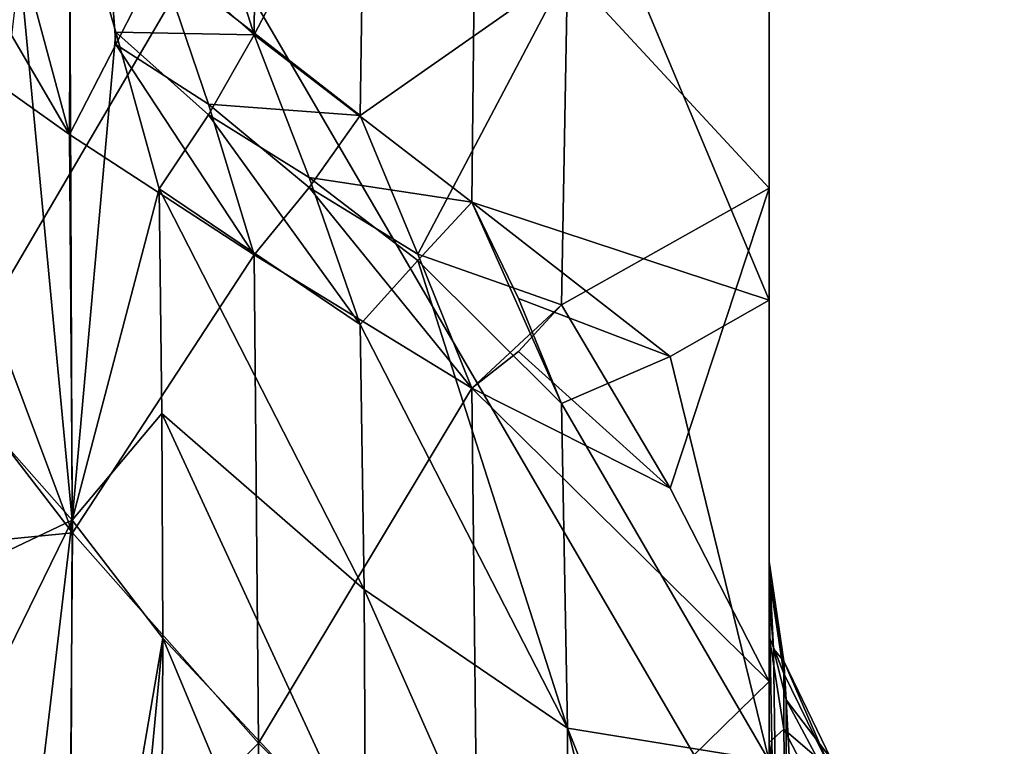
# Model space of a CAD drawing. Header units: millimetres. Extents: x -41 to 11, y -3 to 963.
# Tile 144 of 256: x -25.56 to -24.13, y 57.34 to 58.4. Entities that reach past the tile are written whole.
import ezdxf

# ---------------------------------------------------------------- set-up
doc = ezdxf.new("R2010")
doc.units = ezdxf.units.MM
doc.header["$LTSCALE"] = 65.185185
for name, color, linetype in [('1168', 7, 'CONTINUOUS'), ('1172', 7, 'CONTINUOUS'), ('1173', 7, 'CONTINUOUS'), ('1180', 7, 'CONTINUOUS'), ('1215', 7, 'CONTINUOUS'), ('1216', 7, 'CONTINUOUS'), ('1305', 7, 'CONTINUOUS'), ('1306', 7, 'CONTINUOUS'), ('1308', 7, 'CONTINUOUS'), ('1309', 7, 'CONTINUOUS'), ('1339', 7, 'CONTINUOUS'), ('1340', 7, 'CONTINUOUS'), ('1341', 7, 'CONTINUOUS'), ('1414', 7, 'CONTINUOUS'), ('1415', 7, 'CONTINUOUS'), ('1416', 7, 'CONTINUOUS'), ('1512', 7, 'CONTINUOUS'), ('1513', 7, 'CONTINUOUS'), ('1562', 7, 'CONTINUOUS'), ('1564', 7, 'CONTINUOUS'), ('1569', 7, 'CONTINUOUS'), ('1570', 7, 'CONTINUOUS'), ('1660', 7, 'CONTINUOUS'), ('3400', 7, 'CONTINUOUS'), ('3402', 7, 'CONTINUOUS'), ('3463', 7, 'CONTINUOUS'), ('3464', 7, 'CONTINUOUS')]:
    doc.layers.add(name, color=color, linetype=linetype)

msp = doc.modelspace()

# ---------------------------------------------------------------- linework, layer by layer
at = {"layer": '1168', "linetype": 'Continuous'}
for points in [[(-24.475, 57.3471, -24.8295), (-24.4515, 56.5967, -25.5155), (-24.475, 56.6181, -25.7112), (-24.475, 57.3471, -24.8295)], [(-24.4515, 57.2222, -24.7435), (-24.4515, 56.5967, -25.5155), (-24.475, 57.3471, -24.8295), (-24.4515, 57.2222, -24.7435)]]:
    msp.add_3dface(points, dxfattribs=at)
at = {"layer": '1172', "linetype": 'Continuous'}
for points in [[(-24.475, 60.0933, -17.5001), (-24.475, 57.1424, -17.6223), (-24.475, 65.494, -39.218), (-24.475, 60.0933, -17.5001)], [(-24.475, 65.494, -39.218), (-24.475, 57.1424, -17.6223), (-24.475, 64.8555, -38.8933), (-24.475, 65.494, -39.218)], [(-24.475, 64.8555, -38.8933), (-24.475, 57.1424, -17.6223), (-24.475, 64.2409, -38.5258), (-24.475, 64.8555, -38.8933)], [(-24.475, 64.2409, -38.5258), (-24.475, 57.1424, -17.6223), (-24.475, 63.3917, -38.3417), (-24.475, 64.2409, -38.5258)], [(-24.475, 57.4358, -63.9234), (-24.475, 63.5307, -82.4795), (-24.475, 58.1517, -63.9124), (-24.475, 57.4358, -63.9234)], [(-24.475, 63.5307, -82.4795), (-24.475, 62.4399, -78.4085), (-24.475, 58.1517, -63.9124), (-24.475, 63.5307, -82.4795)], [(-24.475, 62.8576, -84.3777), (-24.475, 63.5307, -82.4795), (-24.475, 57.4358, -63.9234), (-24.475, 62.8576, -84.3777)], [(-24.475, 63.3917, -38.3417), (-24.475, 57.1424, -17.6223), (-24.475, 62.5642, -38.0766), (-24.475, 63.3917, -38.3417)], [(-24.475, 59.9067, -84.4999), (-24.475, 62.8576, -84.3777), (-24.475, 54.506, -62.782), (-24.475, 59.9067, -84.4999)], [(-24.475, 54.506, -62.782), (-24.475, 62.8576, -84.3777), (-24.475, 55.1445, -63.1067), (-24.475, 54.506, -62.782)], [(-24.475, 55.1445, -63.1067), (-24.475, 62.8576, -84.3777), (-24.475, 55.7591, -63.4742), (-24.475, 55.1445, -63.1067)], [(-24.475, 55.7591, -63.4742), (-24.475, 62.8576, -84.3777), (-24.475, 56.6083, -63.6583), (-24.475, 55.7591, -63.4742)], [(-24.475, 56.6083, -63.6583), (-24.475, 62.8576, -84.3777), (-24.475, 57.4358, -63.9234), (-24.475, 56.6083, -63.6583)], [(-24.475, 62.5642, -38.0766), (-24.475, 56.4693, -19.5205), (-24.475, 61.8483, -38.0876), (-24.475, 62.5642, -38.0766)], [(-24.475, 57.1424, -17.6223), (-24.475, 56.4693, -19.5205), (-24.475, 62.5642, -38.0766), (-24.475, 57.1424, -17.6223)], [(-24.475, 62.4399, -78.4085), (-24.475, 62.3904, -78.0871), (-24.475, 58.1517, -63.9124), (-24.475, 62.4399, -78.4085)], [(-24.475, 58.1517, -63.9124), (-24.475, 62.4109, -77.7657), (-24.475, 58.867, -63.9505), (-24.475, 58.1517, -63.9124)], [(-24.475, 62.3904, -78.0871), (-24.475, 62.4109, -77.7657), (-24.475, 58.1517, -63.9124), (-24.475, 62.3904, -78.0871)], [(-24.475, 57.6096, -23.9129), (-24.475, 57.5891, -24.2343), (-24.475, 61.8483, -38.0876), (-24.475, 57.6096, -23.9129)], [(-24.475, 56.4693, -19.5205), (-24.475, 57.5601, -23.5915), (-24.475, 61.8483, -38.0876), (-24.475, 56.4693, -19.5205)], [(-24.475, 57.5601, -23.5915), (-24.475, 57.6096, -23.9129), (-24.475, 61.8483, -38.0876), (-24.475, 57.5601, -23.5915)], [(-24.475, 61.8483, -38.0876), (-24.475, 57.5891, -24.2343), (-24.475, 61.133, -38.0495), (-24.475, 61.8483, -38.0876)], [(-24.475, 57.5891, -24.2343), (-24.475, 57.501, -24.5436), (-24.475, 61.133, -38.0495), (-24.475, 57.5891, -24.2343)], [(-24.475, 57.501, -24.5436), (-24.475, 57.3471, -24.8295), (-24.475, 61.133, -38.0495), (-24.475, 57.501, -24.5436)], [(-24.475, 61.133, -38.0495), (-24.475, 57.3471, -24.8295), (-24.475, 60.422, -37.9628), (-24.475, 61.133, -38.0495)], [(-24.475, 57.3471, -24.8295), (-24.475, 56.6181, -25.7112), (-24.475, 60.422, -37.9628), (-24.475, 57.3471, -24.8295)], [(-24.475, 60.422, -37.9628), (-24.475, 56.6181, -25.7112), (-24.475, 59.7188, -37.8276), (-24.475, 60.422, -37.9628)], [(-24.475, 56.9574, -84.3613), (-24.475, 59.9067, -84.4999), (-24.475, 50.8076, -60.1924), (-24.475, 56.9574, -84.3613)], [(-24.475, 50.8076, -60.1924), (-24.475, 59.9067, -84.4999), (-24.475, 51.2966, -60.7159), (-24.475, 50.8076, -60.1924)], [(-24.475, 51.2966, -60.7159), (-24.475, 59.9067, -84.4999), (-24.475, 51.7483, -61.2713), (-24.475, 51.2966, -60.7159)], [(-24.475, 51.7483, -61.2713), (-24.475, 59.9067, -84.4999), (-24.475, 52.4833, -61.7348), (-24.475, 51.7483, -61.2713)], [(-24.475, 52.4833, -61.7348), (-24.475, 59.9067, -84.4999), (-24.475, 53.1703, -62.2669), (-24.475, 52.4833, -61.7348)], [(-24.475, 53.1703, -62.2669), (-24.475, 59.9067, -84.4999), (-24.475, 53.8468, -62.5015), (-24.475, 53.1703, -62.2669)], [(-24.475, 53.8468, -62.5015), (-24.475, 59.9067, -84.4999), (-24.475, 54.506, -62.782), (-24.475, 53.8468, -62.5015)], [(-24.475, 59.7188, -37.8276), (-24.475, 55.7454, -26.4513), (-24.475, 58.8578, -37.945), (-24.475, 59.7188, -37.8276)], [(-24.475, 56.6181, -25.7112), (-24.475, 55.7454, -26.4513), (-24.475, 59.7188, -37.8276), (-24.475, 56.6181, -25.7112)], [(-24.475, 58.8578, -37.945), (-24.475, 55.7454, -26.4513), (-24.475, 57.9895, -37.9789), (-24.475, 58.8578, -37.945)], [(-24.475, 57.9895, -37.9789), (-24.475, 54.7562, -27.0265), (-24.475, 57.3205, -38.2341), (-24.475, 57.9895, -37.9789)], [(-24.475, 55.7454, -26.4513), (-24.475, 54.7562, -27.0265), (-24.475, 57.9895, -37.9789), (-24.475, 55.7454, -26.4513)]]:
    msp.add_3dface(points, dxfattribs=at)
at = {"layer": '1173', "linetype": 'Continuous'}
for points in [[(-26.1855, 59.9251, -84.4402), (-24.475, 59.9067, -84.4999), (-26.1855, 56.986, -84.3042), (-26.1855, 59.9251, -84.4402)], [(-24.475, 59.9067, -84.4999), (-24.475, 56.9574, -84.3613), (-26.1855, 56.986, -84.3042), (-24.475, 59.9067, -84.4999)]]:
    msp.add_3dface(points, dxfattribs=at)
at = {"layer": '1180', "linetype": 'Continuous'}
for points in [[(-24.475, 57.1424, -17.6223), (-24.475, 60.0933, -17.5001), (-26.1855, 60.0749, -17.5598), (-24.475, 57.1424, -17.6223)], [(-26.1855, 57.1352, -17.6827), (-24.475, 57.1424, -17.6223), (-26.1855, 60.0749, -17.5598), (-26.1855, 57.1352, -17.6827)]]:
    msp.add_3dface(points, dxfattribs=at)
at = {"layer": '1215', "linetype": 'Continuous'}
for points in [[(-24.475, 57.5891, -24.2343), (-24.475, 57.6096, -23.9129), (-24.4537, 57.4471, -24.2095), (-24.475, 57.5891, -24.2343)], [(-24.475, 57.6096, -23.9129), (-24.475, 57.5601, -23.5915), (-24.4686, 57.4832, -23.6121), (-24.475, 57.6096, -23.9129)], [(-24.475, 57.6096, -23.9129), (-24.4686, 57.4832, -23.6121), (-24.4536, 57.4652, -23.9184), (-24.475, 57.6096, -23.9129)], [(-24.475, 57.6096, -23.9129), (-24.4536, 57.4652, -23.9184), (-24.4537, 57.4471, -24.2095), (-24.475, 57.6096, -23.9129)], [(-24.475, 57.501, -24.5436), (-24.475, 57.5891, -24.2343), (-24.4537, 57.4471, -24.2095), (-24.475, 57.501, -24.5436)], [(-24.475, 57.3471, -24.8295), (-24.475, 57.501, -24.5436), (-24.4536, 57.3664, -24.4905), (-24.475, 57.3471, -24.8295)], [(-24.4536, 57.3664, -24.4905), (-24.475, 57.501, -24.5436), (-24.4537, 57.4471, -24.2095), (-24.4536, 57.3664, -24.4905)], [(-24.4686, 57.4832, -23.6121), (-24.4499, 57.4089, -23.632), (-24.4536, 57.4652, -23.9184), (-24.4686, 57.4832, -23.6121)], [(-24.4536, 57.4652, -23.9184), (-24.3851, 57.3076, -24.1855), (-24.4537, 57.4471, -24.2095), (-24.4536, 57.4652, -23.9184)], [(-24.4536, 57.4652, -23.9184), (-24.4499, 57.4089, -23.632), (-24.3851, 57.3238, -23.9248), (-24.4536, 57.4652, -23.9184)], [(-24.4536, 57.4652, -23.9184), (-24.3851, 57.3238, -23.9248), (-24.3851, 57.3076, -24.1855), (-24.4536, 57.4652, -23.9184)], [(-24.3851, 57.3076, -24.1855), (-24.4536, 57.3664, -24.4905), (-24.4537, 57.4471, -24.2095), (-24.3851, 57.3076, -24.1855)], [(-24.4499, 57.4089, -23.632), (-24.3783, 57.2747, -23.668), (-24.3851, 57.3238, -23.9248), (-24.4499, 57.4089, -23.632)], [(-24.4515, 57.2222, -24.7435), (-24.475, 57.3471, -24.8295), (-24.4536, 57.3664, -24.4905), (-24.4515, 57.2222, -24.7435)], [(-24.3851, 57.2353, -24.4371), (-24.4515, 57.2222, -24.7435), (-24.4536, 57.3664, -24.4905), (-24.3851, 57.2353, -24.4371)], [(-24.3851, 57.2353, -24.4371), (-24.4536, 57.3664, -24.4905), (-24.3851, 57.3076, -24.1855), (-24.3851, 57.2353, -24.4371)]]:
    msp.add_3dface(points, dxfattribs=at)
at = {"layer": '1216', "linetype": 'Continuous'}
for points in [[(-24.475, 57.5601, -23.5915), (-24.475, 56.4693, -19.5205), (-24.4519, 56.324, -19.5594), (-24.475, 57.5601, -23.5915)], [(-24.4686, 57.4832, -23.6121), (-24.475, 57.5601, -23.5915), (-24.4519, 56.324, -19.5594), (-24.4686, 57.4832, -23.6121)], [(-24.4499, 57.4089, -23.632), (-24.4686, 57.4832, -23.6121), (-24.4519, 56.324, -19.5594), (-24.4499, 57.4089, -23.632)], [(-24.3852, 56.1931, -19.5945), (-24.4499, 57.4089, -23.632), (-24.4519, 56.324, -19.5594), (-24.3852, 56.1931, -19.5945)], [(-24.3783, 57.2747, -23.668), (-24.4499, 57.4089, -23.632), (-24.3852, 56.1931, -19.5945), (-24.3783, 57.2747, -23.668)]]:
    msp.add_3dface(points, dxfattribs=at)
at = {"layer": '1305', "linetype": 'Continuous'}
for points in [[(-25.0686, 58.2576, -61.7698), (-25.0627, 58.6547, -61.8037), (-25.3607, 58.4847, -60.5698), (-25.0686, 58.2576, -61.7698)], [(-25.2887, 58.2738, -60.8345), (-25.0686, 58.2576, -61.7698), (-25.3607, 58.4847, -60.5698), (-25.2887, 58.2738, -60.8345)], [(-25.1426, 58.1527, -61.4328), (-25.0686, 58.2576, -61.7698), (-25.2887, 58.2738, -60.8345), (-25.1426, 58.1527, -61.4328)], [(-25.2228, 58.0553, -61.0963), (-25.1426, 58.1527, -61.4328), (-25.2887, 58.2738, -60.8345), (-25.2228, 58.0553, -61.0963)]]:
    msp.add_3dface(points, dxfattribs=at)
at = {"layer": '1306', "linetype": 'Continuous'}
for points in [[(-25.0627, 58.6547, -61.8037), (-25.0686, 58.2576, -61.7698), (-24.7676, 58.4686, -62.903), (-25.0627, 58.6547, -61.8037)], [(-24.7676, 58.4686, -62.903), (-25.0686, 58.2576, -61.7698), (-24.9849, 58.0559, -62.0517), (-24.7676, 58.4686, -62.903)], [(-24.7763, 57.9824, -62.8618), (-24.7676, 58.4686, -62.903), (-24.9849, 58.0559, -62.0517), (-24.7763, 57.9824, -62.8618)], [(-24.9065, 57.8615, -62.3389), (-24.7763, 57.9824, -62.8618), (-24.9849, 58.0559, -62.0517), (-24.9065, 57.8615, -62.3389)], [(-24.839, 57.9145, -62.6014), (-24.7763, 57.9824, -62.8618), (-24.9065, 57.8615, -62.3389), (-24.839, 57.9145, -62.6014)]]:
    msp.add_3dface(points, dxfattribs=at)
at = {"layer": '1308', "linetype": 'Continuous'}
for points in [[(-24.475, 58.1517, -63.9124), (-24.475, 58.867, -63.9505), (-24.7676, 58.4686, -62.903), (-24.475, 58.1517, -63.9124)], [(-24.475, 58.1517, -63.9124), (-24.7676, 58.4686, -62.903), (-24.7763, 57.9824, -62.8618), (-24.475, 58.1517, -63.9124)], [(-24.475, 58.1517, -63.9124), (-24.7763, 57.9824, -62.8618), (-24.6185, 57.7161, -63.3935), (-24.475, 58.1517, -63.9124)], [(-24.475, 57.4358, -63.9234), (-24.475, 58.1517, -63.9124), (-24.6185, 57.7161, -63.3935), (-24.475, 57.4358, -63.9234)]]:
    msp.add_3dface(points, dxfattribs=at)
at = {"layer": '1309', "linetype": 'Continuous'}
for points in [[(-24.7763, 57.9824, -62.8618), (-24.839, 57.9145, -62.6014), (-24.6185, 57.7161, -63.3935), (-24.7763, 57.9824, -62.8618)], [(-24.839, 57.9145, -62.6014), (-24.9065, 57.8615, -62.3389), (-24.6185, 57.7161, -63.3935), (-24.839, 57.9145, -62.6014)], [(-24.475, 57.4358, -63.9234), (-24.9065, 57.8615, -62.3389), (-24.8973, 57.0224, -62.1125), (-24.475, 57.4358, -63.9234)], [(-24.9065, 57.8615, -62.3389), (-24.475, 57.4358, -63.9234), (-24.6185, 57.7161, -63.3935), (-24.9065, 57.8615, -62.3389)], [(-24.475, 56.6083, -63.6583), (-24.475, 57.4358, -63.9234), (-24.8973, 57.0224, -62.1125), (-24.475, 56.6083, -63.6583)]]:
    msp.add_3dface(points, dxfattribs=at)
at = {"layer": '1339', "linetype": 'Continuous'}
for points in [[(-24.9065, 58.1314, -39.6135), (-24.7763, 57.839, -39.1635), (-24.9849, 58.0469, -39.9499), (-24.9065, 58.1314, -39.6135)], [(-24.839, 57.9919, -39.385), (-24.7763, 57.839, -39.1635), (-24.9065, 58.1314, -39.6135), (-24.839, 57.9919, -39.385)], [(-24.9849, 58.0469, -39.9499), (-24.7676, 57.3679, -39.2911), (-25.0686, 57.9538, -40.2838), (-24.9849, 58.0469, -39.9499)], [(-24.7763, 57.839, -39.1635), (-24.7676, 57.3679, -39.2911), (-24.9849, 58.0469, -39.9499), (-24.7763, 57.839, -39.1635)], [(-25.0686, 57.9538, -40.2838), (-24.7676, 57.3679, -39.2911), (-25.0627, 57.5691, -40.3878), (-25.0686, 57.9538, -40.2838)], [(-24.7676, 57.3679, -39.2911), (-24.7646, 56.8966, -39.4178), (-25.0627, 57.5691, -40.3878), (-24.7676, 57.3679, -39.2911)], [(-25.0627, 57.5691, -40.3878), (-24.7646, 56.8966, -39.4178), (-25.0608, 57.1842, -40.4912), (-25.0627, 57.5691, -40.3878)]]:
    msp.add_3dface(points, dxfattribs=at)
at = {"layer": '1340', "linetype": 'Continuous'}
for points in [[(-24.475, 57.9895, -37.9789), (-24.475, 57.3205, -38.2341), (-24.6185, 57.9074, -38.5728), (-24.475, 57.9895, -37.9789)], [(-24.475, 57.3205, -38.2341), (-24.7763, 57.839, -39.1635), (-24.6185, 57.9074, -38.5728), (-24.475, 57.3205, -38.2341)], [(-24.475, 57.3205, -38.2341), (-24.7676, 57.3679, -39.2911), (-24.7763, 57.839, -39.1635), (-24.475, 57.3205, -38.2341)], [(-24.475, 56.6354, -38.443), (-24.615, 56.7663, -38.9317), (-24.7676, 57.3679, -39.2911), (-24.475, 56.6354, -38.443)], [(-24.615, 56.7663, -38.9317), (-24.7646, 56.8966, -39.4178), (-24.7676, 57.3679, -39.2911), (-24.615, 56.7663, -38.9317)], [(-24.475, 57.3205, -38.2341), (-24.475, 56.6354, -38.443), (-24.7676, 57.3679, -39.2911), (-24.475, 57.3205, -38.2341)]]:
    msp.add_3dface(points, dxfattribs=at)
at = {"layer": '1341', "linetype": 'Continuous'}
for points in [[(-24.475, 57.9895, -37.9789), (-24.9065, 58.1314, -39.6135), (-24.8973, 58.9973, -39.5393), (-24.475, 57.9895, -37.9789)], [(-24.475, 58.8578, -37.945), (-24.475, 57.9895, -37.9789), (-24.8973, 58.9973, -39.5393), (-24.475, 58.8578, -37.945)], [(-24.9065, 58.1314, -39.6135), (-24.475, 57.9895, -37.9789), (-24.6185, 57.9074, -38.5728), (-24.9065, 58.1314, -39.6135)], [(-24.839, 57.9919, -39.385), (-24.9065, 58.1314, -39.6135), (-24.6185, 57.9074, -38.5728), (-24.839, 57.9919, -39.385)], [(-24.7763, 57.839, -39.1635), (-24.839, 57.9919, -39.385), (-24.6185, 57.9074, -38.5728), (-24.7763, 57.839, -39.1635)]]:
    msp.add_3dface(points, dxfattribs=at)
at = {"layer": '1414', "linetype": 'Continuous'}
for points in [[(-25.4908, 58.2299, -59.9213), (-25.4868, 59.2154, -59.9683), (-25.563, 58.4977, -59.5926), (-25.4908, 58.2299, -59.9213)], [(-25.4233, 58.3605, -60.245), (-25.4868, 59.2154, -59.9683), (-25.4908, 58.2299, -59.9213), (-25.4233, 58.3605, -60.245)], [(-25.3607, 58.4847, -60.5698), (-25.4868, 59.2154, -59.9683), (-25.4233, 58.3605, -60.245), (-25.3607, 58.4847, -60.5698)]]:
    msp.add_3dface(points, dxfattribs=at)
at = {"layer": '1415', "linetype": 'Continuous'}
for points in [[(-25.2887, 58.2738, -60.8345), (-25.3607, 58.4847, -60.5698), (-25.4233, 58.3605, -60.245), (-25.2887, 58.2738, -60.8345)], [(-25.2228, 58.0553, -61.0963), (-25.4233, 58.3605, -60.245), (-25.4908, 58.2299, -59.9213), (-25.2228, 58.0553, -61.0963)], [(-25.2228, 58.0553, -61.0963), (-25.2887, 58.2738, -60.8345), (-25.4233, 58.3605, -60.245), (-25.2228, 58.0553, -61.0963)], [(-25.2228, 58.0553, -61.0963), (-25.4908, 58.2299, -59.9213), (-25.4864, 57.6513, -59.7655), (-25.2228, 58.0553, -61.0963)], [(-25.2161, 57.3459, -60.9051), (-25.2228, 58.0553, -61.0963), (-25.4864, 57.6513, -59.7655), (-25.2161, 57.3459, -60.9051)], [(-25.4908, 57.0723, -59.6112), (-25.2161, 57.3459, -60.9051), (-25.4864, 57.6513, -59.7655), (-25.4908, 57.0723, -59.6112)], [(-25.2228, 56.636, -60.7161), (-25.2161, 57.3459, -60.9051), (-25.4908, 57.0723, -59.6112), (-25.2228, 56.636, -60.7161)]]:
    msp.add_3dface(points, dxfattribs=at)
at = {"layer": '1416', "linetype": 'Continuous'}
for points in [[(-25.7069, 58.6001, -58.8672), (-25.7797, 58.4354, -58.4643), (-25.4908, 58.2299, -59.9213), (-25.7069, 58.6001, -58.8672)], [(-25.7069, 58.6001, -58.8672), (-25.4908, 58.2299, -59.9213), (-25.563, 58.4977, -59.5926), (-25.7069, 58.6001, -58.8672)], [(-25.4908, 58.2299, -59.9213), (-25.7797, 58.4354, -58.4643), (-25.4864, 57.6513, -59.7655), (-25.4908, 58.2299, -59.9213)], [(-25.4864, 57.6513, -59.7655), (-25.7797, 58.4354, -58.4643), (-25.7775, 58.0292, -58.3551), (-25.4864, 57.6513, -59.7655)], [(-25.7797, 57.6228, -58.2465), (-25.4864, 57.6513, -59.7655), (-25.7775, 58.0292, -58.3551), (-25.7797, 57.6228, -58.2465)], [(-25.4908, 57.0723, -59.6112), (-25.4864, 57.6513, -59.7655), (-25.7797, 57.6228, -58.2465), (-25.4908, 57.0723, -59.6112)], [(-25.4908, 57.0723, -59.6112), (-25.7797, 57.6228, -58.2465), (-25.7069, 57.2788, -58.5132), (-25.4908, 57.0723, -59.6112)]]:
    msp.add_3dface(points, dxfattribs=at)
at = {"layer": '1512', "linetype": 'Continuous'}
for points in [[(-25.2228, 58.3743, -40.8474), (-25.1426, 58.1676, -40.5646), (-25.2887, 58.2585, -41.1682), (-25.2228, 58.3743, -40.8474)], [(-25.2887, 58.2585, -41.1682), (-25.0686, 57.9538, -40.2838), (-25.3607, 58.1509, -41.489), (-25.2887, 58.2585, -41.1682)], [(-25.1426, 58.1676, -40.5646), (-25.0686, 57.9538, -40.2838), (-25.2887, 58.2585, -41.1682), (-25.1426, 58.1676, -40.5646)], [(-25.0686, 57.9538, -40.2838), (-25.0627, 57.5691, -40.3878), (-25.3607, 58.1509, -41.489), (-25.0686, 57.9538, -40.2838)], [(-25.3607, 58.1509, -41.489), (-25.0627, 57.5691, -40.3878), (-25.3565, 57.8248, -41.577), (-25.3607, 58.1509, -41.489)], [(-25.0627, 57.5691, -40.3878), (-25.0608, 57.1842, -40.4912), (-25.3565, 57.8248, -41.577), (-25.0627, 57.5691, -40.3878)], [(-25.3565, 57.8248, -41.577), (-25.0608, 57.1842, -40.4912), (-25.3551, 57.4986, -41.6647), (-25.3565, 57.8248, -41.577)], [(-25.3551, 57.4986, -41.6647), (-25.0627, 56.7991, -40.5941), (-25.3565, 57.1723, -41.7519), (-25.3551, 57.4986, -41.6647)], [(-25.0608, 57.1842, -40.4912), (-25.0627, 56.7991, -40.5941), (-25.3551, 57.4986, -41.6647), (-25.0608, 57.1842, -40.4912)]]:
    msp.add_3dface(points, dxfattribs=at)
at = {"layer": '1513', "linetype": 'Continuous'}
for points in [[(-24.8973, 58.9973, -39.5393), (-25.2228, 58.3743, -40.8474), (-25.2161, 59.1063, -40.7845), (-24.8973, 58.9973, -39.5393)], [(-24.8973, 58.9973, -39.5393), (-24.9065, 58.1314, -39.6135), (-25.2228, 58.3743, -40.8474), (-24.8973, 58.9973, -39.5393)], [(-24.9065, 58.1314, -39.6135), (-25.1426, 58.1676, -40.5646), (-25.2228, 58.3743, -40.8474), (-24.9065, 58.1314, -39.6135)], [(-24.9065, 58.1314, -39.6135), (-24.9849, 58.0469, -39.9499), (-25.1426, 58.1676, -40.5646), (-24.9065, 58.1314, -39.6135)], [(-24.9849, 58.0469, -39.9499), (-25.0686, 57.9538, -40.2838), (-25.1426, 58.1676, -40.5646), (-24.9849, 58.0469, -39.9499)]]:
    msp.add_3dface(points, dxfattribs=at)
at = {"layer": '1562', "linetype": 'Continuous'}
msp.add_3dface([(-25.6411, 57.355, -43.0692), (-25.5629, 57.028, -42.7985), (-25.7069, 57.2552, -43.4954), (-25.6411, 57.355, -43.0692)], dxfattribs=at)
at = {"layer": '1564', "linetype": 'Continuous'}
for points in [[(-25.638, 57.8402, -42.9397), (-25.4868, 57.67, -42.3042), (-25.6388, 57.5976, -43.0046), (-25.638, 57.8402, -42.9397)], [(-25.4868, 57.67, -42.3042), (-25.6411, 57.355, -43.0692), (-25.6388, 57.5976, -43.0046), (-25.4868, 57.67, -42.3042)], [(-25.5629, 57.028, -42.7985), (-25.6411, 57.355, -43.0692), (-25.4868, 57.67, -42.3042), (-25.5629, 57.028, -42.7985)], [(-25.4908, 56.7076, -42.5216), (-25.5629, 57.028, -42.7985), (-25.4868, 57.67, -42.3042), (-25.4908, 56.7076, -42.5216)], [(-25.3551, 57.4986, -41.6647), (-25.4908, 56.7076, -42.5216), (-25.4868, 57.67, -42.3042), (-25.3551, 57.4986, -41.6647)], [(-25.4908, 56.7076, -42.5216), (-25.3551, 57.4986, -41.6647), (-25.4234, 56.78, -42.1806), (-25.4908, 56.7076, -42.5216)], [(-25.3551, 57.4986, -41.6647), (-25.3565, 57.1723, -41.7519), (-25.4234, 56.78, -42.1806), (-25.3551, 57.4986, -41.6647)]]:
    msp.add_3dface(points, dxfattribs=at)
at = {"layer": '1569', "linetype": 'Continuous'}
for points in [[(-25.4908, 58.6121, -42.0113), (-25.4868, 57.67, -42.3042), (-25.563, 58.4729, -42.4118), (-25.4908, 58.6121, -42.0113)], [(-25.4233, 58.3786, -41.7518), (-25.4868, 57.67, -42.3042), (-25.4908, 58.6121, -42.0113), (-25.4233, 58.3786, -41.7518)], [(-25.4868, 57.67, -42.3042), (-25.638, 57.8402, -42.9397), (-25.563, 58.4729, -42.4118), (-25.4868, 57.67, -42.3042)], [(-25.3607, 58.1509, -41.489), (-25.4868, 57.67, -42.3042), (-25.4233, 58.3786, -41.7518), (-25.3607, 58.1509, -41.489)], [(-25.3607, 58.1509, -41.489), (-25.3565, 57.8248, -41.577), (-25.4868, 57.67, -42.3042), (-25.3607, 58.1509, -41.489)], [(-25.3565, 57.8248, -41.577), (-25.3551, 57.4986, -41.6647), (-25.4868, 57.67, -42.3042), (-25.3565, 57.8248, -41.577)]]:
    msp.add_3dface(points, dxfattribs=at)
at = {"layer": '1570', "linetype": 'Continuous'}
for points in [[(-25.2228, 58.3743, -40.8474), (-25.4908, 58.6121, -42.0113), (-25.4864, 59.2091, -41.9598), (-25.2228, 58.3743, -40.8474)], [(-25.2161, 59.1063, -40.7845), (-25.2228, 58.3743, -40.8474), (-25.4864, 59.2091, -41.9598), (-25.2161, 59.1063, -40.7845)], [(-25.2228, 58.3743, -40.8474), (-25.4233, 58.3786, -41.7518), (-25.4908, 58.6121, -42.0113), (-25.2228, 58.3743, -40.8474)], [(-25.2228, 58.3743, -40.8474), (-25.2887, 58.2585, -41.1682), (-25.4233, 58.3786, -41.7518), (-25.2228, 58.3743, -40.8474)], [(-25.2887, 58.2585, -41.1682), (-25.3607, 58.1509, -41.489), (-25.4233, 58.3786, -41.7518), (-25.2887, 58.2585, -41.1682)]]:
    msp.add_3dface(points, dxfattribs=at)
at = {"layer": '1660', "linetype": 'Continuous'}
for points in [[(-25.0686, 58.2576, -61.7698), (-25.1426, 58.1527, -61.4328), (-24.9849, 58.0559, -62.0517), (-25.0686, 58.2576, -61.7698)], [(-25.1426, 58.1527, -61.4328), (-25.2228, 58.0553, -61.0963), (-24.9065, 57.8615, -62.3389), (-25.1426, 58.1527, -61.4328)], [(-25.1426, 58.1527, -61.4328), (-24.9065, 57.8615, -62.3389), (-24.9849, 58.0559, -62.0517), (-25.1426, 58.1527, -61.4328)], [(-24.9065, 57.8615, -62.3389), (-25.2228, 58.0553, -61.0963), (-25.2161, 57.3459, -60.9051), (-24.9065, 57.8615, -62.3389)], [(-24.8973, 57.0224, -62.1125), (-24.9065, 57.8615, -62.3389), (-25.2161, 57.3459, -60.9051), (-24.8973, 57.0224, -62.1125)], [(-24.8973, 57.0224, -62.1125), (-25.2161, 57.3459, -60.9051), (-25.2228, 56.636, -60.7161), (-24.8973, 57.0224, -62.1125)]]:
    msp.add_3dface(points, dxfattribs=at)
at = {"layer": '3400', "linetype": 'Continuous'}
for points in [[(9.125, 102.5, -93.5), (9.125, 17.5, -93.5), (-40.875, 102.5, -93.5), (9.125, 102.5, -93.5)], [(9.125, 17.5, -93.5), (-40.875, 17.5, -93.5), (-40.875, 102.5, -93.5), (9.125, 17.5, -93.5)]]:
    msp.add_3dface(points, dxfattribs=at)
at = {"layer": '3402', "linetype": 'Continuous'}
for points in [[(-40.875, 17.5, -8.5), (9.125, 102.5, -8.5), (-40.875, 102.5, -8.5), (-40.875, 17.5, -8.5)], [(9.125, 17.5, -8.5), (9.125, 102.5, -8.5), (-40.875, 17.5, -8.5), (9.125, 17.5, -8.5)]]:
    msp.add_3dface(points, dxfattribs=at)
at = {"layer": '3463', "linetype": 'Continuous'}
for points in [[(-40.875, 99.8, -90.8), (-40.875, 20.2, -90.8), (-15.675, 99.8, -90.8), (-40.875, 99.8, -90.8)], [(-40.875, 20.2, -90.8), (-15.675, 20.2, -90.8), (-15.675, 99.8, -90.8), (-40.875, 20.2, -90.8)]]:
    msp.add_3dface(points, dxfattribs=at)
at = {"layer": '3464', "linetype": 'Continuous'}
for points in [[(-15.675, 20.2, -11.2), (-40.875, 99.8, -11.2), (-15.675, 99.8, -11.2), (-15.675, 20.2, -11.2)], [(-40.875, 20.2, -11.2), (-40.875, 99.8, -11.2), (-15.675, 20.2, -11.2), (-40.875, 20.2, -11.2)]]:
    msp.add_3dface(points, dxfattribs=at)

doc.saveas('drawing.dxf')
